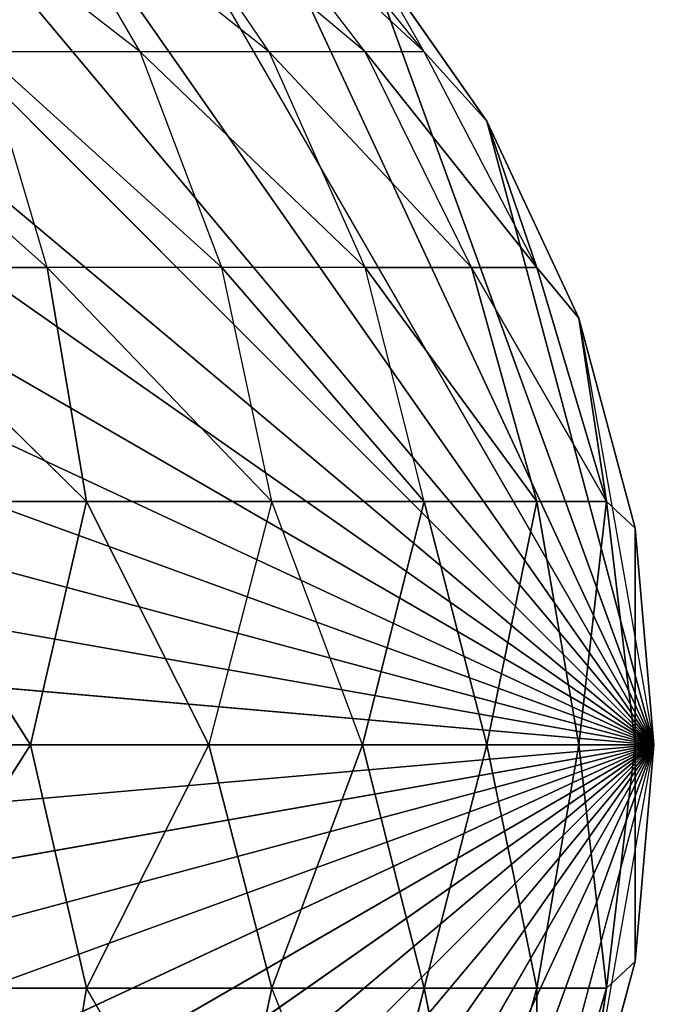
# Model space of a CAD drawing. Extents: x 226 to 378, y -30 to 313.
# Tile 131 of 256: x 286.909 to 287.242, y 63.703 to 64.204. Entities that reach past the tile are written whole.
import ezdxf

# ---------------------------------------------------------------- set-up
doc = ezdxf.new("R2010")
doc.units = 0
doc.header["$LTSCALE"] = 25.4
doc.layers.get('0').update_dxf_attribs({"color": 13, "linetype": 'CONTINUOUS'})
for name, color, linetype in [('_NCL1_62', 7, 'CONTINUOUS'), ('_NCL1_64', 250, 'CONTINUOUS'), ('_NCL1_7', 41, 'CONTINUOUS')]:
    doc.layers.add(name, color=color, linetype=linetype)

# ---------------------------------------------------------------- blocks, each defined once
blk = doc.blocks.new('EWON_2005CD_4005CD_COSY141')
at = {"layer": '_NCL1_7', "color": 0}
for p, q in [((91.44, 249.555, 297.18), (90.805, 248.92, 297.18)), ((91.44, 249.555, 297.18), (90.805, 248.92, 297.18)), ((91.55026, 249.54535, 297.18), (90.805, 248.92, 297.18)), ((91.55026, 249.54535, 297.18), (90.805, 248.92, 297.18)), ((91.32971, 249.54535, 297.18), (90.805, 248.92, 297.18)), ((91.32971, 249.54535, 297.18), (90.805, 248.92, 297.18)), ((91.65717, 249.5167, 297.18), (90.805, 248.92, 297.18)), ((91.65717, 249.5167, 297.18), (90.805, 248.92, 297.18)), ((91.2228, 249.5167, 297.18), (90.805, 248.92, 297.18)), ((91.2228, 249.5167, 297.18), (90.805, 248.92, 297.18)), ((91.7575, 249.46994, 297.18), (90.805, 248.92, 297.18)), ((91.7575, 249.46994, 297.18), (90.805, 248.92, 297.18)), ((91.1225, 249.46994, 297.18), (90.805, 248.92, 297.18)), ((91.1225, 249.46994, 297.18), (90.805, 248.92, 297.18)), ((91.84815, 249.40644, 297.18), (90.805, 248.92, 297.18)), ((91.84815, 249.40644, 297.18), (90.805, 248.92, 297.18)), ((91.03182, 249.40644, 297.18), (90.805, 248.92, 297.18)), ((91.03182, 249.40644, 297.18), (90.805, 248.92, 297.18)), ((91.92644, 249.32818, 297.18), (90.805, 248.92, 297.18)), ((91.92644, 249.32818, 297.18), (90.805, 248.92, 297.18)), ((90.95354, 249.32818, 297.18), (90.805, 248.92, 297.18)), ((90.95354, 249.32818, 297.18), (90.805, 248.92, 297.18)), ((91.98991, 249.2375, 297.18), (90.805, 248.92, 297.18)), ((91.98991, 249.2375, 297.18), (90.805, 248.92, 297.18)), ((90.89006, 249.2375, 297.18), (90.805, 248.92, 297.18)), ((90.86459, 249.163, 309.35945), (90.82916, 249.04388, 309.36649)), ((90.86459, 249.163, 309.35945), (90.82916, 249.04388, 309.36649)), ((90.86459, 249.163, 309.35945), (90.86459, 249.04388, 309.48333)), ((90.86459, 249.163, 309.35945), (90.86459, 249.04388, 309.48333)), ((90.89799, 249.163, 309.46949), (90.86459, 249.04388, 309.48333)), ((90.89799, 249.163, 309.46949), (90.86459, 249.04388, 309.48333)), ((90.89799, 249.163, 309.46949), (90.92214, 249.04388, 309.591)), ((90.89799, 249.163, 309.46949), (90.92214, 249.04388, 309.591)), ((90.95219, 249.163, 309.57093), (90.92214, 249.04388, 309.591)), ((90.95219, 249.163, 309.57093), (90.92214, 249.04388, 309.591)), ((90.95219, 249.163, 309.57093), (90.99961, 249.04388, 309.68539)), ((91.02517, 249.163, 309.65983), (90.99961, 249.04388, 309.68539)), ((91.02517, 249.163, 309.65983), (91.09398, 249.04388, 309.76283)), ((91.11407, 249.163, 309.73278), (91.09398, 249.04388, 309.76283)), ((90.84328, 249.1372, 297.18), (90.805, 248.92, 297.18)), ((92.0367, 249.1372, 297.18), (90.805, 248.92, 297.18)), ((92.0367, 249.1372, 297.18), (90.805, 248.92, 297.18)), ((90.81463, 249.03026, 309.245), (90.84328, 249.1372, 309.245)), ((90.81463, 249.03026, 297.18), (90.84328, 249.1372, 297.18)), ((90.84328, 249.1372, 297.18), (90.81463, 249.03026, 309.245)), ((90.84328, 249.1372, 297.18), (90.81463, 249.03026, 309.245)), ((90.81463, 249.03026, 309.245), (90.84328, 249.1372, 309.245)), ((90.82916, 249.04388, 309.36649), (90.84328, 249.1372, 309.245)), ((90.82916, 249.04388, 309.36649), (90.84328, 249.1372, 309.245)), ((90.81463, 249.03026, 309.245), (90.82916, 249.04388, 309.36649)), ((90.82916, 249.04388, 309.36649), (90.81463, 248.92, 309.35526)), ((90.82916, 249.04388, 309.36649), (90.81463, 248.92, 309.35526)), ((90.81463, 249.03026, 309.245), (90.82916, 249.04388, 309.36649)), ((90.82916, 249.04388, 309.36649), (90.84328, 248.92, 309.46217)), ((90.82916, 249.04388, 309.36649), (90.84328, 248.92, 309.46217)), ((90.82916, 249.04388, 309.36649), (90.86459, 249.04388, 309.48333)), ((90.82916, 249.04388, 309.36649), (90.86459, 249.04388, 309.48333)), ((90.84328, 248.92, 309.46217), (90.86459, 249.04388, 309.48333)), ((90.84328, 248.92, 309.46217), (90.86459, 249.04388, 309.48333)), ((90.86459, 249.04388, 309.48333), (90.89006, 248.92, 309.5625)), ((90.86459, 249.04388, 309.48333), (90.89006, 248.92, 309.5625)), ((90.86459, 249.04388, 309.48333), (90.92214, 249.04388, 309.591)), ((90.86459, 249.04388, 309.48333), (90.92214, 249.04388, 309.591)), ((90.89006, 248.92, 309.5625), (90.92214, 249.04388, 309.591)), ((90.89006, 248.92, 309.5625), (90.92214, 249.04388, 309.591)), ((90.92214, 249.04388, 309.591), (90.95354, 248.92, 309.65315)), ((90.92214, 249.04388, 309.591), (90.95354, 248.92, 309.65315)), ((90.92214, 249.04388, 309.591), (90.99961, 249.04388, 309.68539)), ((90.92214, 249.04388, 309.591), (90.99961, 249.04388, 309.68539)), ((90.95354, 248.92, 309.65315), (90.99961, 249.04388, 309.68539)), ((90.99961, 249.04388, 309.68539), (91.03182, 248.92, 309.73144)), ((90.99961, 249.04388, 309.68539), (91.09398, 249.04388, 309.76283)), ((90.99961, 249.04388, 309.68539), (91.09398, 249.04388, 309.76283)), ((91.03182, 248.92, 309.73144), (91.09398, 249.04388, 309.76283)), ((91.03182, 248.92, 309.73144), (91.09398, 249.04388, 309.76283)), ((91.09398, 249.04388, 309.76283), (91.1225, 248.92, 309.79491)), ((91.09398, 249.04388, 309.76283), (91.1225, 248.92, 309.79491)), ((91.09398, 249.04388, 309.76283), (91.20165, 249.04388, 309.82039)), ((91.09398, 249.04388, 309.76283), (91.20165, 249.04388, 309.82039)), ((91.1225, 248.92, 309.79491), (91.20165, 249.04388, 309.82039)), ((91.1225, 248.92, 309.79491), (91.20165, 249.04388, 309.82039)), ((90.805, 248.92, 309.245), (90.81463, 249.03026, 309.245)), ((90.805, 248.92, 297.18), (90.81463, 249.03026, 297.18)), ((90.81463, 249.03026, 297.18), (90.805, 248.92, 309.245)), ((90.81463, 249.03026, 297.18), (90.805, 248.92, 309.245)), ((90.805, 248.92, 309.245), (90.81463, 249.03026, 309.245)), ((92.06535, 249.03026, 297.18), (90.805, 248.92, 297.18)), ((92.06535, 249.03026, 297.18), (90.805, 248.92, 297.18)), ((90.81463, 249.03026, 309.245), (90.81463, 248.92, 309.35526)), ((90.81463, 249.03026, 309.245), (90.81463, 248.92, 309.35526)), ((90.81463, 249.03026, 309.245), (90.81463, 249.03026, 297.18)), ((90.81463, 249.03026, 309.245), (90.81463, 249.03026, 297.18)), ((90.84328, 248.70283, 297.18), (90.805, 248.92, 297.18)), ((90.81463, 248.92, 309.35526), (90.805, 248.92, 309.245)), ((90.805, 248.92, 309.245), (90.805, 248.92, 297.18)), ((90.805, 248.92, 309.245), (90.805, 248.92, 297.18)), ((90.805, 248.92, 309.245), (90.81463, 248.80974, 297.18)), ((90.81463, 248.80974, 297.18), (90.805, 248.92, 297.18)), ((90.805, 248.92, 309.245), (90.81463, 248.80974, 297.18)), ((90.805, 248.92, 309.245), (90.81463, 248.80974, 309.245)), ((90.89006, 248.6025, 297.18), (90.805, 248.92, 297.18)), ((90.95354, 248.51182, 297.18), (90.805, 248.92, 297.18)), ((90.95354, 248.51182, 297.18), (90.805, 248.92, 297.18)), ((91.03182, 248.43356, 297.18), (90.805, 248.92, 297.18)), ((91.03182, 248.43356, 297.18), (90.805, 248.92, 297.18)), ((91.1225, 248.37009, 297.18), (90.805, 248.92, 297.18)), ((91.1225, 248.37009, 297.18), (90.805, 248.92, 297.18)), ((91.2228, 248.3233, 297.18), (90.805, 248.92, 297.18)), ((91.2228, 248.3233, 297.18), (90.805, 248.92, 297.18)), ((91.32971, 248.29465, 297.18), (90.805, 248.92, 297.18)), ((91.32971, 248.29465, 297.18), (90.805, 248.92, 297.18)), ((91.44, 248.285, 297.18), (90.805, 248.92, 297.18)), ((91.44, 248.285, 297.18), (90.805, 248.92, 297.18)), ((91.55026, 248.29465, 297.18), (90.805, 248.92, 297.18)), ((91.55026, 248.29465, 297.18), (90.805, 248.92, 297.18)), ((91.65717, 248.3233, 297.18), (90.805, 248.92, 297.18)), ((91.65717, 248.3233, 297.18), (90.805, 248.92, 297.18)), ((91.7575, 248.37009, 297.18), (90.805, 248.92, 297.18)), ((91.7575, 248.37009, 297.18), (90.805, 248.92, 297.18)), ((91.84815, 248.43356, 297.18), (90.805, 248.92, 297.18)), ((91.84815, 248.43356, 297.18), (90.805, 248.92, 297.18)), ((91.92644, 248.51182, 297.18), (90.805, 248.92, 297.18)), ((91.92644, 248.51182, 297.18), (90.805, 248.92, 297.18)), ((91.98991, 248.6025, 297.18), (90.805, 248.92, 297.18)), ((91.98991, 248.6025, 297.18), (90.805, 248.92, 297.18)), ((92.0367, 248.70283, 297.18), (90.805, 248.92, 297.18)), ((92.0367, 248.70283, 297.18), (90.805, 248.92, 297.18)), ((92.06535, 248.80974, 297.18), (90.805, 248.92, 297.18)), ((92.06535, 248.80974, 297.18), (90.805, 248.92, 297.18)), ((92.075, 248.92, 297.18), (90.805, 248.92, 297.18)), ((92.075, 248.92, 297.18), (90.805, 248.92, 297.18)), ((90.805, 248.92, 309.245), (90.81463, 248.80974, 309.245)), ((90.81463, 248.92, 309.35526), (90.805, 248.92, 309.245)), ((90.84328, 248.92, 309.46217), (90.81463, 248.92, 309.35526)), ((90.81463, 248.92, 309.35526), (90.81463, 248.80974, 309.245)), ((90.81463, 248.92, 309.35526), (90.81463, 248.80974, 309.245)), ((90.81463, 248.92, 309.35526), (90.82916, 248.79612, 309.36649)), ((90.84328, 248.92, 309.46217), (90.81463, 248.92, 309.35526)), ((90.81463, 248.92, 309.35526), (90.82916, 248.79612, 309.36649)), ((90.82916, 248.79612, 309.36649), (90.84328, 248.92, 309.46217)), ((90.82916, 248.79612, 309.36649), (90.84328, 248.92, 309.46217)), ((90.89006, 248.92, 309.5625), (90.84328, 248.92, 309.46217)), ((90.89006, 248.92, 309.5625), (90.84328, 248.92, 309.46217)), ((90.86459, 248.79612, 309.48333), (90.84328, 248.92, 309.46217)), ((90.86459, 248.79612, 309.48333), (90.84328, 248.92, 309.46217)), ((90.89006, 248.92, 309.5625), (90.86459, 248.79612, 309.48333)), ((90.89006, 248.92, 309.5625), (90.86459, 248.79612, 309.48333)), ((90.95354, 248.92, 309.65315), (90.89006, 248.92, 309.5625)), ((90.95354, 248.92, 309.65315), (90.89006, 248.92, 309.5625)), ((90.92214, 248.79612, 309.591), (90.89006, 248.92, 309.5625)), ((90.92214, 248.79612, 309.591), (90.89006, 248.92, 309.5625)), ((90.92214, 248.79612, 309.591), (90.95354, 248.92, 309.65315)), ((90.92214, 248.79612, 309.591), (90.95354, 248.92, 309.65315)), ((91.03182, 248.92, 309.73144), (90.95354, 248.92, 309.65315)), ((90.95354, 248.92, 309.65315), (90.99961, 248.79612, 309.68539)), ((90.99961, 248.79612, 309.68539), (91.03182, 248.92, 309.73144)), ((91.1225, 248.92, 309.79491), (91.03182, 248.92, 309.73144)), ((91.03182, 248.92, 309.73144), (91.09398, 248.79612, 309.76283)), ((91.1225, 248.92, 309.79491), (91.03182, 248.92, 309.73144)), ((91.03182, 248.92, 309.73144), (91.09398, 248.79612, 309.76283)), ((91.1225, 248.92, 309.79491), (91.09398, 248.79612, 309.76283)), ((91.1225, 248.92, 309.79491), (91.09398, 248.79612, 309.76283)), ((91.2228, 248.92, 309.8417), (91.1225, 248.92, 309.79491)), ((91.2228, 248.92, 309.8417), (91.1225, 248.92, 309.79491)), ((91.20165, 248.79612, 309.82039), (91.1225, 248.92, 309.79491)), ((91.20165, 248.79612, 309.82039), (91.1225, 248.92, 309.79491)), ((90.84328, 248.70283, 309.245), (90.81463, 248.80974, 297.18)), ((90.81463, 248.80974, 297.18), (90.81463, 248.80974, 309.245)), ((90.81463, 248.80974, 309.245), (90.84328, 248.70283, 309.245)), ((90.84328, 248.70283, 297.18), (90.81463, 248.80974, 297.18)), ((90.84328, 248.70283, 309.245), (90.81463, 248.80974, 297.18)), ((90.81463, 248.80974, 297.18), (90.81463, 248.80974, 309.245)), ((90.82916, 248.79612, 309.36649), (90.81463, 248.80974, 309.245)), ((90.81463, 248.80974, 309.245), (90.84328, 248.70283, 309.245)), ((90.82916, 248.79612, 309.36649), (90.81463, 248.80974, 309.245)), ((90.86459, 248.79612, 309.48333), (90.82916, 248.79612, 309.36649)), ((90.82916, 248.79612, 309.36649), (90.84328, 248.70283, 309.245)), ((90.82916, 248.79612, 309.36649), (90.84328, 248.70283, 309.245)), ((90.82916, 248.79612, 309.36649), (90.86459, 248.677, 309.35945)), ((90.82916, 248.79612, 309.36649), (90.89799, 248.677, 309.46949)), ((90.82916, 248.79612, 309.36649), (90.86459, 248.677, 309.35945)), ((90.82916, 248.79612, 309.36649), (90.89799, 248.677, 309.46949)), ((90.86459, 248.79612, 309.48333), (90.82916, 248.79612, 309.36649)), ((90.92214, 248.79612, 309.591), (90.86459, 248.79612, 309.48333)), ((90.86459, 248.79612, 309.48333), (90.89799, 248.677, 309.46949)), ((90.86459, 248.79612, 309.48333), (90.95219, 248.677, 309.57093)), ((90.86459, 248.79612, 309.48333), (90.89799, 248.677, 309.46949)), ((90.86459, 248.79612, 309.48333), (90.95219, 248.677, 309.57093)), ((90.92214, 248.79612, 309.591), (90.86459, 248.79612, 309.48333)), ((90.99961, 248.79612, 309.68539), (90.92214, 248.79612, 309.591)), ((90.92214, 248.79612, 309.591), (90.95219, 248.677, 309.57093)), ((90.92214, 248.79612, 309.591), (91.02517, 248.677, 309.65983)), ((90.99961, 248.79612, 309.68539), (90.92214, 248.79612, 309.591)), ((91.09398, 248.79612, 309.76283), (90.99961, 248.79612, 309.68539)), ((90.99961, 248.79612, 309.68539), (91.02517, 248.677, 309.65983)), ((90.99961, 248.79612, 309.68539), (91.11407, 248.677, 309.73278)), ((91.09398, 248.79612, 309.76283), (90.99961, 248.79612, 309.68539)), ((91.20165, 248.79612, 309.82039), (91.09398, 248.79612, 309.76283)), ((91.09398, 248.79612, 309.76283), (91.11407, 248.677, 309.73278)), ((91.09398, 248.79612, 309.76283), (91.21549, 248.677, 309.78699)), ((91.09398, 248.79612, 309.76283), (91.11407, 248.677, 309.73278)), ((91.09398, 248.79612, 309.76283), (91.21549, 248.677, 309.78699)), ((91.20165, 248.79612, 309.82039), (91.09398, 248.79612, 309.76283)), ((90.89006, 248.6025, 297.18), (90.84328, 248.70283, 297.18)), ((90.84328, 248.70283, 297.18), (90.89006, 248.6025, 309.245)), ((90.84328, 248.70283, 297.18), (90.89006, 248.6025, 309.245)), ((90.84328, 248.70283, 297.18), (90.84328, 248.70283, 309.245)), ((90.84328, 248.70283, 309.245), (90.89006, 248.6025, 309.245)), ((90.84328, 248.70283, 297.18), (90.84328, 248.70283, 309.245)), ((90.84328, 248.70283, 309.245), (90.89006, 248.6025, 309.245)), ((90.84328, 248.70283, 309.245), (90.86459, 248.677, 309.35945)), ((90.84328, 248.70283, 309.245), (90.86459, 248.677, 309.35945)), ((90.86459, 248.677, 309.35945), (90.89006, 248.6025, 309.245)), ((90.86459, 248.677, 309.35945), (90.89006, 248.6025, 309.245)), ((90.86459, 248.677, 309.35945), (90.92214, 248.56722, 309.348)), ((90.86459, 248.677, 309.35945), (90.95219, 248.56722, 309.44703)), ((90.86459, 248.677, 309.35945), (90.89799, 248.677, 309.46949)), ((90.86459, 248.677, 309.35945), (90.89799, 248.677, 309.46949)), ((90.89799, 248.677, 309.46949), (91.00099, 248.56722, 309.53832)), ((90.89799, 248.677, 309.46949), (90.95219, 248.56722, 309.44703)), ((90.89799, 248.677, 309.46949), (90.95219, 248.677, 309.57093)), ((90.95219, 248.677, 309.57093), (91.00099, 248.56722, 309.53832)), ((90.95219, 248.677, 309.57093), (91.06665, 248.56722, 309.61833)), ((90.95219, 248.677, 309.57093), (91.02517, 248.677, 309.65983)), ((91.02517, 248.677, 309.65983), (91.06665, 248.56722, 309.61833)), ((91.02517, 248.677, 309.65983), (91.14666, 248.56722, 309.68399)), ((91.02517, 248.677, 309.65983), (91.11407, 248.677, 309.73278)), ((91.11407, 248.677, 309.73278), (91.14666, 248.56722, 309.68399)), ((91.11407, 248.677, 309.73278), (91.23794, 248.56722, 309.73278)), ((91.11407, 248.677, 309.73278), (91.21549, 248.677, 309.78699)), ((90.95354, 248.51182, 309.245), (90.89006, 248.6025, 297.18)), ((90.89006, 248.6025, 297.18), (90.89006, 248.6025, 309.245)), ((90.89006, 248.6025, 309.245), (90.95354, 248.51182, 309.245)), ((90.95354, 248.51182, 297.18), (90.89006, 248.6025, 297.18)), ((90.95354, 248.51182, 309.245), (90.89006, 248.6025, 297.18)), ((90.89006, 248.6025, 297.18), (90.89006, 248.6025, 309.245)), ((90.95354, 248.51182, 297.18), (90.89006, 248.6025, 297.18)), ((90.89006, 248.6025, 309.245), (90.92214, 248.56722, 309.348)), ((90.92214, 248.56722, 309.348), (90.95354, 248.51182, 309.245)), ((90.92214, 248.56722, 309.348), (90.99961, 248.47098, 309.33258)), ((90.92214, 248.56722, 309.348), (91.02517, 248.47098, 309.41681)), ((90.92214, 248.56722, 309.348), (90.95219, 248.56722, 309.44703)), ((90.95219, 248.56722, 309.44703), (91.02517, 248.47098, 309.41681)), ((90.95219, 248.56722, 309.44703), (91.06665, 248.47098, 309.49445)), ((90.95219, 248.56722, 309.44703), (91.00099, 248.56722, 309.53832)), ((91.00099, 248.56722, 309.53832), (91.06665, 248.47098, 309.49445)), ((91.00099, 248.56722, 309.53832), (91.1225, 248.47098, 309.5625)), ((91.00099, 248.56722, 309.53832), (91.06665, 248.56722, 309.61833)), ((91.06665, 248.56722, 309.61833), (91.1225, 248.47098, 309.5625)), ((91.06665, 248.56722, 309.61833), (91.19052, 248.47098, 309.61833)), ((91.06665, 248.56722, 309.61833), (91.14666, 248.56722, 309.68399))]:
    blk.add_line(p, q, dxfattribs=at)
at = {"color": 7}
mesh = blk.add_polyface(dxfattribs=at)
corners = [(105.41, 276.89132, 297.18), (83.82, 279.42949, 297.18), (83.82, 241.27051, 297.18)]
mesh.append_faces([[corners[k] for k in face] for face in [(0, 1, 2)]], dxfattribs={"color": 7})
mesh = blk.add_polyface(dxfattribs=at)
corners = [(104.14, 276.89132, 298.45), (85.09, 241.27051, 298.45), (85.09, 279.42949, 298.45)]
mesh.append_faces([[corners[k] for k in face] for face in [(0, 1, 2)]], dxfattribs={"color": 7})
mesh = blk.add_polyface(dxfattribs=at)
corners = [(105.41, 276.89132, 297.18), (83.82, 241.27051, 297.18), (105.41, 243.80868, 297.18)]
mesh.append_faces([[corners[k] for k in face] for face in [(0, 1, 2)]], dxfattribs={"color": 7})
mesh = blk.add_polyface(dxfattribs=at)
corners = [(104.14, 243.80868, 298.45), (85.09, 241.27051, 298.45), (104.14, 276.89132, 298.45)]
mesh.append_faces([[corners[k] for k in face] for face in [(0, 1, 2)]], dxfattribs={"color": 7})
at = {"layer": '_NCL1_62', "color": 7}
mesh = blk.add_polyface(dxfattribs=at)
corners = [(119.38, 342.9, 27.94), (45.72, 248.92, 27.94), (119.38, 151.13, 27.94)]
mesh.append_faces([[corners[k] for k in face] for face in [(0, 1, 2)]], dxfattribs={"color": 7})
mesh = blk.add_polyface(dxfattribs=at)
corners = [(119.38, 342.9, 27.94), (45.72, 254, 27.94), (45.72, 248.92, 27.94)]
mesh.append_faces([[corners[k] for k in face] for face in [(0, 1, 2)]], dxfattribs={"color": 7})
mesh = blk.add_polyface(dxfattribs=at)
corners = [(119.38, 151.13, 27.94), (45.72, 248.92, 27.94), (45.72, 241.3, 27.94)]
mesh.append_faces([[corners[k] for k in face] for face in [(0, 1, 2)]], dxfattribs={"color": 7})
at = {"layer": '_NCL1_64', "color": 250}
mesh = blk.add_polyface(dxfattribs=at)
corners = [(92.52651, 229.36015, 297.18), (80.64452, 211.26465, 297.18), (83.82, 303.53, 297.18)]
mesh.append_faces([[corners[k] for k in face] for face in [(0, 1, 2)]], dxfattribs={"color": 250})
mesh = blk.add_polyface(dxfattribs=at)
corners = [(92.69024, 229.71125, 297.18), (92.52651, 229.36015, 297.18), (83.82, 303.53, 297.18)]
mesh.append_faces([[corners[k] for k in face] for face in [(0, 1, 2)]], dxfattribs={"color": 250})
mesh = blk.add_polyface(dxfattribs=at)
corners = [(92.69024, 229.71125, 297.18), (83.82, 303.53, 297.18), (92.69024, 290.98875, 297.18)]
mesh.append_faces([[corners[k] for k in face] for face in [(0, 1, 2)]], dxfattribs={"color": 250})
at = {"layer": '_NCL1_7', "color": 41}
mesh = blk.add_polyface(dxfattribs=at)
corners = [(91.55026, 249.54535, 297.18), (91.44, 249.555, 297.18), (90.805, 248.92, 297.18)]
mesh.append_faces([[corners[k] for k in face] for face in [(0, 1, 2)]], dxfattribs={"color": 41})
mesh = blk.add_polyface(dxfattribs=at)
corners = [(91.44, 249.555, 297.18), (91.32971, 249.54535, 297.18), (90.805, 248.92, 297.18)]
mesh.append_faces([[corners[k] for k in face] for face in [(0, 1, 2)]], dxfattribs={"color": 41})
mesh = blk.add_polyface(dxfattribs=at)
corners = [(91.65717, 249.5167, 297.18), (91.55026, 249.54535, 297.18), (90.805, 248.92, 297.18)]
mesh.append_faces([[corners[k] for k in face] for face in [(0, 1, 2)]], dxfattribs={"color": 41})
mesh = blk.add_polyface(dxfattribs=at)
corners = [(91.32971, 249.54535, 297.18), (91.2228, 249.5167, 297.18), (90.805, 248.92, 297.18)]
mesh.append_faces([[corners[k] for k in face] for face in [(0, 1, 2)]], dxfattribs={"color": 41})
mesh = blk.add_polyface(dxfattribs=at)
corners = [(91.7575, 249.46994, 297.18), (91.65717, 249.5167, 297.18), (90.805, 248.92, 297.18)]
mesh.append_faces([[corners[k] for k in face] for face in [(0, 1, 2)]], dxfattribs={"color": 41})
mesh = blk.add_polyface(dxfattribs=at)
corners = [(91.2228, 249.5167, 297.18), (91.1225, 249.46994, 297.18), (90.805, 248.92, 297.18)]
mesh.append_faces([[corners[k] for k in face] for face in [(0, 1, 2)]], dxfattribs={"color": 41})
mesh = blk.add_polyface(dxfattribs=at)
corners = [(91.84815, 249.40644, 297.18), (91.7575, 249.46994, 297.18), (90.805, 248.92, 297.18)]
mesh.append_faces([[corners[k] for k in face] for face in [(0, 1, 2)]], dxfattribs={"color": 41})
mesh = blk.add_polyface(dxfattribs=at)
corners = [(91.1225, 249.46994, 297.18), (91.03182, 249.40644, 297.18), (90.805, 248.92, 297.18)]
mesh.append_faces([[corners[k] for k in face] for face in [(0, 1, 2)]], dxfattribs={"color": 41})
mesh = blk.add_polyface(dxfattribs=at)
corners = [(91.92644, 249.32818, 297.18), (91.84815, 249.40644, 297.18), (90.805, 248.92, 297.18)]
mesh.append_faces([[corners[k] for k in face] for face in [(0, 1, 2)]], dxfattribs={"color": 41})
mesh = blk.add_polyface(dxfattribs=at)
corners = [(91.03182, 249.40644, 297.18), (90.95354, 249.32818, 297.18), (90.805, 248.92, 297.18)]
mesh.append_faces([[corners[k] for k in face] for face in [(0, 1, 2)]], dxfattribs={"color": 41})
mesh = blk.add_polyface(dxfattribs=at)
corners = [(91.98991, 249.2375, 297.18), (91.92644, 249.32818, 297.18), (90.805, 248.92, 297.18)]
mesh.append_faces([[corners[k] for k in face] for face in [(0, 1, 2)]], dxfattribs={"color": 41})
mesh = blk.add_polyface(dxfattribs=at)
corners = [(90.95354, 249.32818, 297.18), (90.89006, 249.2375, 297.18), (90.805, 248.92, 297.18)]
mesh.append_faces([[corners[k] for k in face] for face in [(0, 1, 2)]], dxfattribs={"color": 41})
mesh = blk.add_polyface(dxfattribs=at)
corners = [(92.0367, 249.1372, 297.18), (91.98991, 249.2375, 297.18), (90.805, 248.92, 297.18)]
mesh.append_faces([[corners[k] for k in face] for face in [(0, 1, 2)]], dxfattribs={"color": 41})
mesh = blk.add_polyface(dxfattribs=at)
corners = [(90.86459, 249.163, 309.35945), (90.82916, 249.04388, 309.36649), (90.84328, 249.1372, 309.245)]
mesh.append_faces([[corners[k] for k in face] for face in [(0, 1, 2)]], dxfattribs={"color": 41})
mesh = blk.add_polyface(dxfattribs=at)
corners = [(90.86459, 249.163, 309.35945), (90.86459, 249.04388, 309.48333), (90.82916, 249.04388, 309.36649)]
mesh.append_faces([[corners[k] for k in face] for face in [(0, 1, 2)]], dxfattribs={"color": 41})
mesh = blk.add_polyface(dxfattribs=at)
corners = [(90.89799, 249.163, 309.46949), (90.86459, 249.04388, 309.48333), (90.86459, 249.163, 309.35945)]
mesh.append_faces([[corners[k] for k in face] for face in [(0, 1, 2)]], dxfattribs={"color": 41})
mesh = blk.add_polyface(dxfattribs=at)
corners = [(90.89799, 249.163, 309.46949), (90.92214, 249.04388, 309.591), (90.86459, 249.04388, 309.48333)]
mesh.append_faces([[corners[k] for k in face] for face in [(0, 1, 2)]], dxfattribs={"color": 41})
mesh = blk.add_polyface(dxfattribs=at)
corners = [(90.95219, 249.163, 309.57093), (90.92214, 249.04388, 309.591), (90.89799, 249.163, 309.46949)]
mesh.append_faces([[corners[k] for k in face] for face in [(0, 1, 2)]], dxfattribs={"color": 41})
mesh = blk.add_polyface(dxfattribs=at)
corners = [(90.95219, 249.163, 309.57093), (90.99961, 249.04388, 309.68539), (90.92214, 249.04388, 309.591)]
mesh.append_faces([[corners[k] for k in face] for face in [(0, 1, 2)]], dxfattribs={"color": 41})
mesh = blk.add_polyface(dxfattribs=at)
corners = [(91.09398, 249.04388, 309.76283), (90.99961, 249.04388, 309.68539), (91.02517, 249.163, 309.65983)]
mesh.append_faces([[corners[k] for k in face] for face in [(0, 1, 2)]], dxfattribs={"color": 41})
mesh = blk.add_polyface(dxfattribs=at)
corners = [(91.20165, 249.04388, 309.82039), (91.09398, 249.04388, 309.76283), (91.11407, 249.163, 309.73278)]
mesh.append_faces([[corners[k] for k in face] for face in [(0, 1, 2)]], dxfattribs={"color": 41})
mesh = blk.add_polyface(dxfattribs=at)
corners = [(91.21549, 249.163, 309.78699), (91.20165, 249.04388, 309.82039), (91.11407, 249.163, 309.73278)]
mesh.append_faces([[corners[k] for k in face] for face in [(0, 1, 2)]], dxfattribs={"color": 41})
mesh = blk.add_polyface(dxfattribs=at)
corners = [(92.06535, 249.03026, 297.18), (92.0367, 249.1372, 297.18), (90.805, 248.92, 297.18)]
mesh.append_faces([[corners[k] for k in face] for face in [(0, 1, 2)]], dxfattribs={"color": 41})
mesh = blk.add_polyface(dxfattribs=at)
corners = [(90.84328, 249.1372, 309.245), (90.82916, 249.04388, 309.36649), (90.81463, 249.03026, 309.245)]
mesh.append_faces([[corners[k] for k in face] for face in [(0, 1, 2)]], dxfattribs={"color": 41})
mesh = blk.add_polyface(dxfattribs=at)
corners = [(90.84328, 249.1372, 297.18), (90.81463, 249.03026, 309.245), (90.81463, 249.03026, 297.18)]
mesh.append_faces([[corners[k] for k in face] for face in [(0, 1, 2)]], dxfattribs={"color": 41})
mesh = blk.add_polyface(dxfattribs=at)
corners = [(90.84328, 249.1372, 309.245), (90.81463, 249.03026, 309.245), (90.84328, 249.1372, 297.18)]
mesh.append_faces([[corners[k] for k in face] for face in [(0, 1, 2)]], dxfattribs={"color": 41})
mesh = blk.add_polyface(dxfattribs=at)
corners = [(90.82916, 249.04388, 309.36649), (90.81463, 248.92, 309.35526), (90.81463, 249.03026, 309.245)]
mesh.append_faces([[corners[k] for k in face] for face in [(0, 1, 2)]], dxfattribs={"color": 41})
mesh = blk.add_polyface(dxfattribs=at)
corners = [(90.82916, 249.04388, 309.36649), (90.84328, 248.92, 309.46217), (90.81463, 248.92, 309.35526)]
mesh.append_faces([[corners[k] for k in face] for face in [(0, 1, 2)]], dxfattribs={"color": 41})
mesh = blk.add_polyface(dxfattribs=at)
corners = [(90.86459, 249.04388, 309.48333), (90.84328, 248.92, 309.46217), (90.82916, 249.04388, 309.36649)]
mesh.append_faces([[corners[k] for k in face] for face in [(0, 1, 2)]], dxfattribs={"color": 41})
mesh = blk.add_polyface(dxfattribs=at)
corners = [(90.86459, 249.04388, 309.48333), (90.89006, 248.92, 309.5625), (90.84328, 248.92, 309.46217)]
mesh.append_faces([[corners[k] for k in face] for face in [(0, 1, 2)]], dxfattribs={"color": 41})
mesh = blk.add_polyface(dxfattribs=at)
corners = [(90.92214, 249.04388, 309.591), (90.89006, 248.92, 309.5625), (90.86459, 249.04388, 309.48333)]
mesh.append_faces([[corners[k] for k in face] for face in [(0, 1, 2)]], dxfattribs={"color": 41})
mesh = blk.add_polyface(dxfattribs=at)
corners = [(90.92214, 249.04388, 309.591), (90.95354, 248.92, 309.65315), (90.89006, 248.92, 309.5625)]
mesh.append_faces([[corners[k] for k in face] for face in [(0, 1, 2)]], dxfattribs={"color": 41})
mesh = blk.add_polyface(dxfattribs=at)
corners = [(90.99961, 249.04388, 309.68539), (90.95354, 248.92, 309.65315), (90.92214, 249.04388, 309.591)]
mesh.append_faces([[corners[k] for k in face] for face in [(0, 1, 2)]], dxfattribs={"color": 41})
mesh = blk.add_polyface(dxfattribs=at)
corners = [(91.09398, 249.04388, 309.76283), (91.03182, 248.92, 309.73144), (90.99961, 249.04388, 309.68539)]
mesh.append_faces([[corners[k] for k in face] for face in [(0, 1, 2)]], dxfattribs={"color": 41})
mesh = blk.add_polyface(dxfattribs=at)
corners = [(91.1225, 248.92, 309.79491), (91.03182, 248.92, 309.73144), (91.09398, 249.04388, 309.76283)]
mesh.append_faces([[corners[k] for k in face] for face in [(0, 1, 2)]], dxfattribs={"color": 41})
mesh = blk.add_polyface(dxfattribs=at)
corners = [(91.20165, 249.04388, 309.82039), (91.1225, 248.92, 309.79491), (91.09398, 249.04388, 309.76283)]
mesh.append_faces([[corners[k] for k in face] for face in [(0, 1, 2)]], dxfattribs={"color": 41})
mesh = blk.add_polyface(dxfattribs=at)
corners = [(91.2228, 248.92, 309.8417), (91.1225, 248.92, 309.79491), (91.20165, 249.04388, 309.82039)]
mesh.append_faces([[corners[k] for k in face] for face in [(0, 1, 2)]], dxfattribs={"color": 41})
mesh = blk.add_polyface(dxfattribs=at)
corners = [(90.81463, 249.03026, 309.245), (90.81463, 248.92, 309.35526), (90.805, 248.92, 309.245)]
mesh.append_faces([[corners[k] for k in face] for face in [(0, 1, 2)]], dxfattribs={"color": 41})
mesh = blk.add_polyface(dxfattribs=at)
corners = [(90.81463, 249.03026, 297.18), (90.805, 248.92, 309.245), (90.805, 248.92, 297.18)]
mesh.append_faces([[corners[k] for k in face] for face in [(0, 1, 2)]], dxfattribs={"color": 41})
mesh = blk.add_polyface(dxfattribs=at)
corners = [(90.81463, 249.03026, 309.245), (90.805, 248.92, 309.245), (90.81463, 249.03026, 297.18)]
mesh.append_faces([[corners[k] for k in face] for face in [(0, 1, 2)]], dxfattribs={"color": 41})
mesh = blk.add_polyface(dxfattribs=at)
corners = [(92.075, 248.92, 297.18), (92.06535, 249.03026, 297.18), (90.805, 248.92, 297.18)]
mesh.append_faces([[corners[k] for k in face] for face in [(0, 1, 2)]], dxfattribs={"color": 41})
mesh = blk.add_polyface(dxfattribs=at)
corners = [(90.805, 248.92, 309.245), (90.81463, 248.80974, 297.18), (90.805, 248.92, 297.18)]
mesh.append_faces([[corners[k] for k in face] for face in [(0, 1, 2)]], dxfattribs={"color": 41})
mesh = blk.add_polyface(dxfattribs=at)
corners = [(90.805, 248.92, 309.245), (90.81463, 248.80974, 309.245), (90.81463, 248.80974, 297.18)]
mesh.append_faces([[corners[k] for k in face] for face in [(0, 1, 2)]], dxfattribs={"color": 41})
mesh = blk.add_polyface(dxfattribs=at)
corners = [(90.95354, 248.51182, 297.18), (90.805, 248.92, 297.18), (90.89006, 248.6025, 297.18)]
mesh.append_faces([[corners[k] for k in face] for face in [(0, 1, 2)]], dxfattribs={"color": 41})
mesh = blk.add_polyface(dxfattribs=at)
corners = [(91.03182, 248.43356, 297.18), (90.805, 248.92, 297.18), (90.95354, 248.51182, 297.18)]
mesh.append_faces([[corners[k] for k in face] for face in [(0, 1, 2)]], dxfattribs={"color": 41})
mesh = blk.add_polyface(dxfattribs=at)
corners = [(91.1225, 248.37009, 297.18), (90.805, 248.92, 297.18), (91.03182, 248.43356, 297.18)]
mesh.append_faces([[corners[k] for k in face] for face in [(0, 1, 2)]], dxfattribs={"color": 41})
mesh = blk.add_polyface(dxfattribs=at)
corners = [(91.2228, 248.3233, 297.18), (90.805, 248.92, 297.18), (91.1225, 248.37009, 297.18)]
mesh.append_faces([[corners[k] for k in face] for face in [(0, 1, 2)]], dxfattribs={"color": 41})
mesh = blk.add_polyface(dxfattribs=at)
corners = [(91.32971, 248.29465, 297.18), (90.805, 248.92, 297.18), (91.2228, 248.3233, 297.18)]
mesh.append_faces([[corners[k] for k in face] for face in [(0, 1, 2)]], dxfattribs={"color": 41})
mesh = blk.add_polyface(dxfattribs=at)
corners = [(91.44, 248.285, 297.18), (90.805, 248.92, 297.18), (91.32971, 248.29465, 297.18)]
mesh.append_faces([[corners[k] for k in face] for face in [(0, 1, 2)]], dxfattribs={"color": 41})
mesh = blk.add_polyface(dxfattribs=at)
corners = [(91.55026, 248.29465, 297.18), (90.805, 248.92, 297.18), (91.44, 248.285, 297.18)]
mesh.append_faces([[corners[k] for k in face] for face in [(0, 1, 2)]], dxfattribs={"color": 41})
mesh = blk.add_polyface(dxfattribs=at)
corners = [(91.65717, 248.3233, 297.18), (90.805, 248.92, 297.18), (91.55026, 248.29465, 297.18)]
mesh.append_faces([[corners[k] for k in face] for face in [(0, 1, 2)]], dxfattribs={"color": 41})
mesh = blk.add_polyface(dxfattribs=at)
corners = [(91.7575, 248.37009, 297.18), (90.805, 248.92, 297.18), (91.65717, 248.3233, 297.18)]
mesh.append_faces([[corners[k] for k in face] for face in [(0, 1, 2)]], dxfattribs={"color": 41})
mesh = blk.add_polyface(dxfattribs=at)
corners = [(91.84815, 248.43356, 297.18), (90.805, 248.92, 297.18), (91.7575, 248.37009, 297.18)]
mesh.append_faces([[corners[k] for k in face] for face in [(0, 1, 2)]], dxfattribs={"color": 41})
mesh = blk.add_polyface(dxfattribs=at)
corners = [(91.92644, 248.51182, 297.18), (90.805, 248.92, 297.18), (91.84815, 248.43356, 297.18)]
mesh.append_faces([[corners[k] for k in face] for face in [(0, 1, 2)]], dxfattribs={"color": 41})
mesh = blk.add_polyface(dxfattribs=at)
corners = [(91.98991, 248.6025, 297.18), (90.805, 248.92, 297.18), (91.92644, 248.51182, 297.18)]
mesh.append_faces([[corners[k] for k in face] for face in [(0, 1, 2)]], dxfattribs={"color": 41})
mesh = blk.add_polyface(dxfattribs=at)
corners = [(92.0367, 248.70283, 297.18), (90.805, 248.92, 297.18), (91.98991, 248.6025, 297.18)]
mesh.append_faces([[corners[k] for k in face] for face in [(0, 1, 2)]], dxfattribs={"color": 41})
mesh = blk.add_polyface(dxfattribs=at)
corners = [(92.06535, 248.80974, 297.18), (90.805, 248.92, 297.18), (92.0367, 248.70283, 297.18)]
mesh.append_faces([[corners[k] for k in face] for face in [(0, 1, 2)]], dxfattribs={"color": 41})
mesh = blk.add_polyface(dxfattribs=at)
corners = [(92.075, 248.92, 297.18), (90.805, 248.92, 297.18), (92.06535, 248.80974, 297.18)]
mesh.append_faces([[corners[k] for k in face] for face in [(0, 1, 2)]], dxfattribs={"color": 41})
mesh = blk.add_polyface(dxfattribs=at)
corners = [(90.81463, 248.92, 309.35526), (90.81463, 248.80974, 309.245), (90.805, 248.92, 309.245)]
mesh.append_faces([[corners[k] for k in face] for face in [(0, 1, 2)]], dxfattribs={"color": 41})
mesh = blk.add_polyface(dxfattribs=at)
corners = [(90.81463, 248.92, 309.35526), (90.82916, 248.79612, 309.36649), (90.81463, 248.80974, 309.245)]
mesh.append_faces([[corners[k] for k in face] for face in [(0, 1, 2)]], dxfattribs={"color": 41})
mesh = blk.add_polyface(dxfattribs=at)
corners = [(90.84328, 248.92, 309.46217), (90.82916, 248.79612, 309.36649), (90.81463, 248.92, 309.35526)]
mesh.append_faces([[corners[k] for k in face] for face in [(0, 1, 2)]], dxfattribs={"color": 41})
mesh = blk.add_polyface(dxfattribs=at)
corners = [(90.84328, 248.92, 309.46217), (90.86459, 248.79612, 309.48333), (90.82916, 248.79612, 309.36649)]
mesh.append_faces([[corners[k] for k in face] for face in [(0, 1, 2)]], dxfattribs={"color": 41})
mesh = blk.add_polyface(dxfattribs=at)
corners = [(90.89006, 248.92, 309.5625), (90.86459, 248.79612, 309.48333), (90.84328, 248.92, 309.46217)]
mesh.append_faces([[corners[k] for k in face] for face in [(0, 1, 2)]], dxfattribs={"color": 41})
mesh = blk.add_polyface(dxfattribs=at)
corners = [(90.89006, 248.92, 309.5625), (90.92214, 248.79612, 309.591), (90.86459, 248.79612, 309.48333)]
mesh.append_faces([[corners[k] for k in face] for face in [(0, 1, 2)]], dxfattribs={"color": 41})
mesh = blk.add_polyface(dxfattribs=at)
corners = [(90.95354, 248.92, 309.65315), (90.92214, 248.79612, 309.591), (90.89006, 248.92, 309.5625)]
mesh.append_faces([[corners[k] for k in face] for face in [(0, 1, 2)]], dxfattribs={"color": 41})
mesh = blk.add_polyface(dxfattribs=at)
corners = [(90.95354, 248.92, 309.65315), (90.99961, 248.79612, 309.68539), (90.92214, 248.79612, 309.591)]
mesh.append_faces([[corners[k] for k in face] for face in [(0, 1, 2)]], dxfattribs={"color": 41})
mesh = blk.add_polyface(dxfattribs=at)
corners = [(91.09398, 248.79612, 309.76283), (90.99961, 248.79612, 309.68539), (91.03182, 248.92, 309.73144)]
mesh.append_faces([[corners[k] for k in face] for face in [(0, 1, 2)]], dxfattribs={"color": 41})
mesh = blk.add_polyface(dxfattribs=at)
corners = [(91.1225, 248.92, 309.79491), (91.09398, 248.79612, 309.76283), (91.03182, 248.92, 309.73144)]
mesh.append_faces([[corners[k] for k in face] for face in [(0, 1, 2)]], dxfattribs={"color": 41})
mesh = blk.add_polyface(dxfattribs=at)
corners = [(91.20165, 248.79612, 309.82039), (91.09398, 248.79612, 309.76283), (91.1225, 248.92, 309.79491)]
mesh.append_faces([[corners[k] for k in face] for face in [(0, 1, 2)]], dxfattribs={"color": 41})
mesh = blk.add_polyface(dxfattribs=at)
corners = [(91.2228, 248.92, 309.8417), (91.20165, 248.79612, 309.82039), (91.1225, 248.92, 309.79491)]
mesh.append_faces([[corners[k] for k in face] for face in [(0, 1, 2)]], dxfattribs={"color": 41})
mesh = blk.add_polyface(dxfattribs=at)
corners = [(90.81463, 248.80974, 309.245), (90.84328, 248.70283, 309.245), (90.81463, 248.80974, 297.18)]
mesh.append_faces([[corners[k] for k in face] for face in [(0, 1, 2)]], dxfattribs={"color": 41})
mesh = blk.add_polyface(dxfattribs=at)
corners = [(90.81463, 248.80974, 297.18), (90.84328, 248.70283, 309.245), (90.84328, 248.70283, 297.18)]
mesh.append_faces([[corners[k] for k in face] for face in [(0, 1, 2)]], dxfattribs={"color": 41})
mesh = blk.add_polyface(dxfattribs=at)
corners = [(90.81463, 248.80974, 309.245), (90.82916, 248.79612, 309.36649), (90.84328, 248.70283, 309.245)]
mesh.append_faces([[corners[k] for k in face] for face in [(0, 1, 2)]], dxfattribs={"color": 41})
mesh = blk.add_polyface(dxfattribs=at)
corners = [(90.82916, 248.79612, 309.36649), (90.86459, 248.677, 309.35945), (90.84328, 248.70283, 309.245)]
mesh.append_faces([[corners[k] for k in face] for face in [(0, 1, 2)]], dxfattribs={"color": 41})
mesh = blk.add_polyface(dxfattribs=at)
corners = [(90.82916, 248.79612, 309.36649), (90.89799, 248.677, 309.46949), (90.86459, 248.677, 309.35945)]
mesh.append_faces([[corners[k] for k in face] for face in [(0, 1, 2)]], dxfattribs={"color": 41})
mesh = blk.add_polyface(dxfattribs=at)
corners = [(90.86459, 248.79612, 309.48333), (90.89799, 248.677, 309.46949), (90.82916, 248.79612, 309.36649)]
mesh.append_faces([[corners[k] for k in face] for face in [(0, 1, 2)]], dxfattribs={"color": 41})
mesh = blk.add_polyface(dxfattribs=at)
corners = [(90.86459, 248.79612, 309.48333), (90.95219, 248.677, 309.57093), (90.89799, 248.677, 309.46949)]
mesh.append_faces([[corners[k] for k in face] for face in [(0, 1, 2)]], dxfattribs={"color": 41})
mesh = blk.add_polyface(dxfattribs=at)
corners = [(90.92214, 248.79612, 309.591), (90.95219, 248.677, 309.57093), (90.86459, 248.79612, 309.48333)]
mesh.append_faces([[corners[k] for k in face] for face in [(0, 1, 2)]], dxfattribs={"color": 41})
mesh = blk.add_polyface(dxfattribs=at)
corners = [(90.99961, 248.79612, 309.68539), (91.02517, 248.677, 309.65983), (90.92214, 248.79612, 309.591)]
mesh.append_faces([[corners[k] for k in face] for face in [(0, 1, 2)]], dxfattribs={"color": 41})
mesh = blk.add_polyface(dxfattribs=at)
corners = [(91.11407, 248.677, 309.73278), (90.99961, 248.79612, 309.68539), (91.09398, 248.79612, 309.76283)]
mesh.append_faces([[corners[k] for k in face] for face in [(0, 1, 2)]], dxfattribs={"color": 41})
mesh = blk.add_polyface(dxfattribs=at)
corners = [(91.21549, 248.677, 309.78699), (91.11407, 248.677, 309.73278), (91.09398, 248.79612, 309.76283)]
mesh.append_faces([[corners[k] for k in face] for face in [(0, 1, 2)]], dxfattribs={"color": 41})
mesh = blk.add_polyface(dxfattribs=at)
corners = [(91.21549, 248.677, 309.78699), (91.09398, 248.79612, 309.76283), (91.20165, 248.79612, 309.82039)]
mesh.append_faces([[corners[k] for k in face] for face in [(0, 1, 2)]], dxfattribs={"color": 41})
mesh = blk.add_polyface(dxfattribs=at)
corners = [(90.84328, 248.70283, 297.18), (90.89006, 248.6025, 309.245), (90.89006, 248.6025, 297.18)]
mesh.append_faces([[corners[k] for k in face] for face in [(0, 1, 2)]], dxfattribs={"color": 41})
mesh = blk.add_polyface(dxfattribs=at)
corners = [(90.84328, 248.70283, 309.245), (90.89006, 248.6025, 309.245), (90.84328, 248.70283, 297.18)]
mesh.append_faces([[corners[k] for k in face] for face in [(0, 1, 2)]], dxfattribs={"color": 41})
mesh = blk.add_polyface(dxfattribs=at)
corners = [(90.84328, 248.70283, 309.245), (90.86459, 248.677, 309.35945), (90.89006, 248.6025, 309.245)]
mesh.append_faces([[corners[k] for k in face] for face in [(0, 1, 2)]], dxfattribs={"color": 41})
mesh = blk.add_polyface(dxfattribs=at)
corners = [(90.86459, 248.677, 309.35945), (90.92214, 248.56722, 309.348), (90.89006, 248.6025, 309.245)]
mesh.append_faces([[corners[k] for k in face] for face in [(0, 1, 2)]], dxfattribs={"color": 41})
mesh = blk.add_polyface(dxfattribs=at)
corners = [(90.89799, 248.677, 309.46949), (90.95219, 248.56722, 309.44703), (90.86459, 248.677, 309.35945)]
mesh.append_faces([[corners[k] for k in face] for face in [(0, 1, 2)]], dxfattribs={"color": 41})
mesh = blk.add_polyface(dxfattribs=at)
corners = [(90.89006, 248.6025, 309.245), (90.95354, 248.51182, 309.245), (90.89006, 248.6025, 297.18)]
mesh.append_faces([[corners[k] for k in face] for face in [(0, 1, 2)]], dxfattribs={"color": 41})
mesh = blk.add_polyface(dxfattribs=at)
corners = [(90.89006, 248.6025, 297.18), (90.95354, 248.51182, 309.245), (90.95354, 248.51182, 297.18)]
mesh.append_faces([[corners[k] for k in face] for face in [(0, 1, 2)]], dxfattribs={"color": 41})

msp = doc.modelspace()

# ---------------------------------------------------------------- block references
at = {"color": 0, "rotation": 179.9999999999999}
msp.add_blockref('EWON_2005CD_4005CD_COSY141', (378.03735, 312.7553), dxfattribs=at)

doc.saveas('drawing.dxf')
